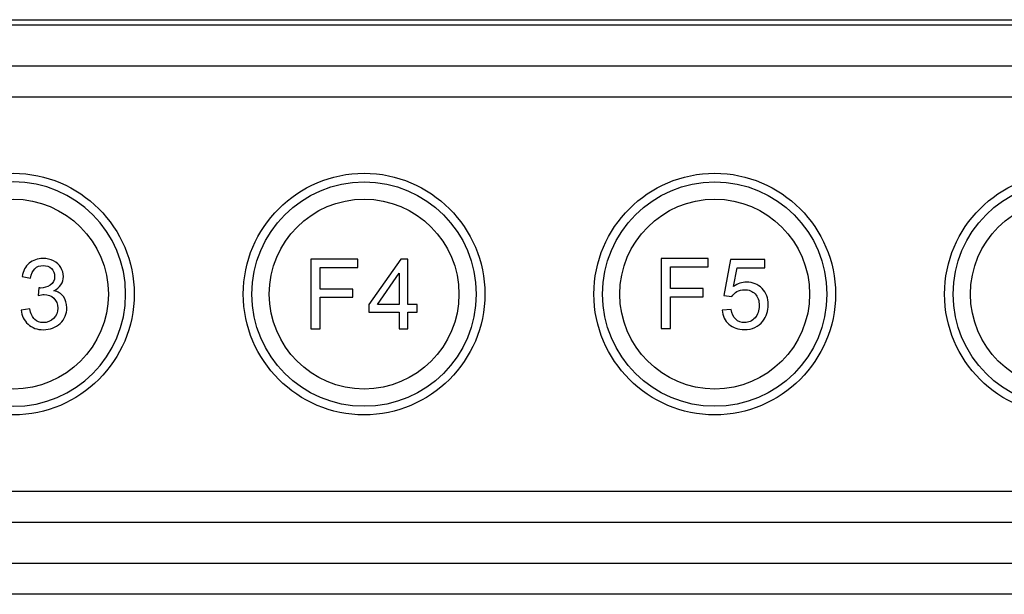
# Model space of a CAD drawing. Header units: millimetres. Extents: x 7180 to 8943, y -2677 to -1782.
# Tile 62 of 101: x 7345 to 7402, y -2129 to -2096. Entities that reach past the tile are written whole.
import ezdxf

# ---------------------------------------------------------------- set-up
doc = ezdxf.new("R2010")
doc.units = ezdxf.units.MM
doc.header["$LTSCALE"] = 3

msp = doc.modelspace()

# ---------------------------------------------------------------- linework, layer by layer
at = {"linetype": 'Continuous', "lineweight": 30}
for p, q in [((7286.496, -2096.014), (7463.496, -2096.014)), ((7286.496, -2096.314), (7463.496, -2096.314)), ((7466.436, -2098.714), (7283.556, -2098.714)), ((7466.436, -2100.501), (7283.556, -2100.501)), ((7283.556, -2123.326), (7466.436, -2123.326)), ((7283.556, -2125.114), (7466.436, -2125.114)), ((7486.282, -2127.514), (7263.71, -2127.514)), ((7484.494, -2129.301), (7265.497, -2129.301))]:
    msp.add_line(p, q, dxfattribs=at)
for points, knots in [([(7344.367, -2118.911), (7344.367, -2118.911), (7344.367, -2118.911), (7344.367, -2118.911), (7344.367, -2118.911), (7348.217, -2118.911), (7351.367, -2115.761), (7351.367, -2111.911), (7351.367, -2111.911), (7351.367, -2111.911), (7351.367, -2111.911), (7351.367, -2111.911), (7351.367, -2111.911), (7351.367, -2108.061), (7348.217, -2104.911), (7344.367, -2104.911), (7344.367, -2104.911), (7344.367, -2104.911), (7344.367, -2104.911), (7344.367, -2104.911), (7344.367, -2104.911), (7340.517, -2104.911), (7337.367, -2108.061), (7337.367, -2111.911), (7337.367, -2111.911), (7337.367, -2111.911), (7337.367, -2111.911), (7337.367, -2111.911), (7337.367, -2111.911), (7337.367, -2115.761), (7340.517, -2118.911), (7344.367, -2118.911)], [0, 0, 0, 0, 0.111111, 0.111111, 0.111111, 0.111111, 0.222222, 0.222222, 0.222222, 0.222222, 0.333333, 0.333333, 0.333333, 0.333333, 0.444444, 0.444444, 0.444444, 0.444444, 0.555556, 0.555556, 0.555556, 0.555556, 0.666667, 0.666667, 0.666667, 0.666667, 0.777778, 0.777778, 0.777778, 0.777778, 1, 1, 1, 1]), ([(7364.687, -2118.91), (7364.687, -2118.91), (7364.687, -2118.91), (7364.687, -2118.91), (7364.687, -2118.91), (7368.537, -2118.91), (7371.687, -2115.76), (7371.687, -2111.91), (7371.687, -2111.91), (7371.687, -2111.91), (7371.687, -2111.91), (7371.687, -2111.91), (7371.687, -2111.91), (7371.687, -2108.06), (7368.537, -2104.91), (7364.687, -2104.91), (7364.687, -2104.91), (7364.687, -2104.91), (7364.687, -2104.91), (7364.687, -2104.91), (7364.687, -2104.91), (7360.837, -2104.91), (7357.687, -2108.06), (7357.687, -2111.91), (7357.687, -2111.91), (7357.687, -2111.91), (7357.687, -2111.91), (7357.687, -2111.91), (7357.687, -2111.91), (7357.687, -2115.76), (7360.837, -2118.91), (7364.687, -2118.91)], [0, 0, 0, 0, 0.111111, 0.111111, 0.111111, 0.111111, 0.222222, 0.222222, 0.222222, 0.222222, 0.333333, 0.333333, 0.333333, 0.333333, 0.444444, 0.444444, 0.444444, 0.444444, 0.555556, 0.555556, 0.555556, 0.555556, 0.666667, 0.666667, 0.666667, 0.666667, 0.777778, 0.777778, 0.777778, 0.777778, 1, 1, 1, 1]), ([(7385.007, -2118.91), (7385.007, -2118.91), (7385.007, -2118.91), (7385.007, -2118.91), (7385.007, -2118.91), (7388.857, -2118.91), (7392.007, -2115.76), (7392.007, -2111.91), (7392.007, -2111.91), (7392.007, -2111.91), (7392.007, -2111.91), (7392.007, -2111.91), (7392.007, -2111.91), (7392.007, -2108.06), (7388.857, -2104.91), (7385.007, -2104.91), (7385.007, -2104.91), (7385.007, -2104.91), (7385.007, -2104.91), (7385.007, -2104.91), (7385.007, -2104.91), (7381.157, -2104.91), (7378.007, -2108.06), (7378.007, -2111.91), (7378.007, -2111.91), (7378.007, -2111.91), (7378.007, -2111.91), (7378.007, -2111.91), (7378.007, -2111.91), (7378.007, -2115.76), (7381.157, -2118.91), (7385.007, -2118.91)], [0, 0, 0, 0, 0.111111, 0.111111, 0.111111, 0.111111, 0.222222, 0.222222, 0.222222, 0.222222, 0.333333, 0.333333, 0.333333, 0.333333, 0.444444, 0.444444, 0.444444, 0.444444, 0.555556, 0.555556, 0.555556, 0.555556, 0.666667, 0.666667, 0.666667, 0.666667, 0.777778, 0.777778, 0.777778, 0.777778, 1, 1, 1, 1]), ([(7405.327, -2118.91), (7405.327, -2118.91), (7405.327, -2118.91), (7405.327, -2118.91), (7405.327, -2118.91), (7409.177, -2118.91), (7412.327, -2115.76), (7412.327, -2111.91), (7412.327, -2111.91), (7412.327, -2111.91), (7412.327, -2111.91), (7412.327, -2111.91), (7412.327, -2111.91), (7412.327, -2108.06), (7409.177, -2104.91), (7405.327, -2104.91), (7405.327, -2104.91), (7405.327, -2104.91), (7405.327, -2104.91), (7405.327, -2104.91), (7405.327, -2104.91), (7401.477, -2104.91), (7398.327, -2108.06), (7398.327, -2111.91), (7398.327, -2111.91), (7398.327, -2111.91), (7398.327, -2111.91), (7398.327, -2111.91), (7398.327, -2111.91), (7398.327, -2115.76), (7401.477, -2118.91), (7405.327, -2118.91)], [0, 0, 0, 0, 0.111111, 0.111111, 0.111111, 0.111111, 0.222222, 0.222222, 0.222222, 0.222222, 0.333333, 0.333333, 0.333333, 0.333333, 0.444444, 0.444444, 0.444444, 0.444444, 0.555556, 0.555556, 0.555556, 0.555556, 0.666667, 0.666667, 0.666667, 0.666667, 0.777778, 0.777778, 0.777778, 0.777778, 1, 1, 1, 1]), ([(7350.867, -2111.91), (7350.867, -2108.321), (7347.957, -2105.411), (7344.367, -2105.411), (7344.367, -2105.411), (7340.777, -2105.411), (7337.867, -2108.321), (7337.867, -2111.91), (7337.867, -2111.91), (7337.867, -2115.5), (7340.777, -2118.41), (7344.367, -2118.41), (7344.367, -2118.41), (7347.957, -2118.411), (7350.867, -2115.5), (7350.867, -2111.911)], [0, 0, 0, 0, 0.2, 0.2, 0.2, 0.2, 0.4, 0.4, 0.4, 0.4, 0.6, 0.6, 0.6, 0.6, 1, 1, 1, 1]), ([(7371.187, -2111.91), (7371.187, -2108.321), (7368.277, -2105.41), (7364.687, -2105.41), (7364.687, -2105.41), (7361.097, -2105.41), (7358.187, -2108.321), (7358.187, -2111.91), (7358.187, -2111.91), (7358.187, -2115.5), (7361.097, -2118.41), (7364.687, -2118.41), (7364.687, -2118.41), (7368.277, -2118.41), (7371.187, -2115.5), (7371.187, -2111.91)], [0, 0, 0, 0, 0.2, 0.2, 0.2, 0.2, 0.4, 0.4, 0.4, 0.4, 0.6, 0.6, 0.6, 0.6, 1, 1, 1, 1]), ([(7391.507, -2111.91), (7391.507, -2108.32), (7388.597, -2105.41), (7385.007, -2105.41), (7385.007, -2105.41), (7381.417, -2105.41), (7378.507, -2108.32), (7378.507, -2111.91), (7378.507, -2111.91), (7378.507, -2115.5), (7381.417, -2118.41), (7385.007, -2118.41), (7385.007, -2118.41), (7388.597, -2118.41), (7391.507, -2115.5), (7391.507, -2111.91)], [0, 0, 0, 0, 0.2, 0.2, 0.2, 0.2, 0.4, 0.4, 0.4, 0.4, 0.6, 0.6, 0.6, 0.6, 1, 1, 1, 1]), ([(7411.827, -2111.91), (7411.827, -2108.321), (7408.917, -2105.41), (7405.327, -2105.41), (7405.327, -2105.41), (7401.737, -2105.41), (7398.827, -2108.321), (7398.827, -2111.91), (7398.827, -2111.91), (7398.827, -2115.5), (7401.737, -2118.41), (7405.327, -2118.41), (7405.327, -2118.41), (7408.917, -2118.41), (7411.827, -2115.5), (7411.827, -2111.91)], [0, 0, 0, 0, 0.2, 0.2, 0.2, 0.2, 0.4, 0.4, 0.4, 0.4, 0.6, 0.6, 0.6, 0.6, 1, 1, 1, 1]), ([(7344.367, -2117.411), (7344.367, -2117.411), (7344.367, -2117.411), (7344.367, -2117.411), (7344.367, -2117.411), (7347.392, -2117.411), (7349.867, -2114.936), (7349.867, -2111.911), (7349.867, -2111.911), (7349.867, -2111.911), (7349.867, -2111.911), (7349.867, -2111.911), (7349.867, -2111.911), (7349.867, -2108.886), (7347.392, -2106.411), (7344.367, -2106.411), (7344.367, -2106.411), (7344.367, -2106.411), (7344.367, -2106.411), (7344.367, -2106.411), (7344.367, -2106.411), (7341.342, -2106.411), (7338.867, -2108.886), (7338.867, -2111.911), (7338.867, -2111.911), (7338.867, -2111.911), (7338.867, -2111.911), (7338.867, -2111.911), (7338.867, -2111.911), (7338.867, -2114.936), (7341.342, -2117.411), (7344.367, -2117.411)], [0, 0, 0, 0, 0.111111, 0.111111, 0.111111, 0.111111, 0.222222, 0.222222, 0.222222, 0.222222, 0.333333, 0.333333, 0.333333, 0.333333, 0.444444, 0.444444, 0.444444, 0.444444, 0.555556, 0.555556, 0.555556, 0.555556, 0.666667, 0.666667, 0.666667, 0.666667, 0.777778, 0.777778, 0.777778, 0.777778, 1, 1, 1, 1]), ([(7364.687, -2117.411), (7364.687, -2117.411), (7364.687, -2117.411), (7364.687, -2117.411), (7364.687, -2117.411), (7367.712, -2117.411), (7370.187, -2114.935), (7370.187, -2111.911), (7370.187, -2111.911), (7370.187, -2111.911), (7370.187, -2111.91), (7370.187, -2111.91), (7370.187, -2111.91), (7370.187, -2108.885), (7367.712, -2106.41), (7364.687, -2106.41), (7364.687, -2106.41), (7364.687, -2106.41), (7364.687, -2106.41), (7364.687, -2106.41), (7364.687, -2106.41), (7361.662, -2106.41), (7359.187, -2108.885), (7359.187, -2111.91), (7359.187, -2111.91), (7359.187, -2111.91), (7359.187, -2111.911), (7359.187, -2111.911), (7359.187, -2111.911), (7359.187, -2114.935), (7361.662, -2117.411), (7364.687, -2117.411)], [0, 0, 0, 0, 0.111111, 0.111111, 0.111111, 0.111111, 0.222222, 0.222222, 0.222222, 0.222222, 0.333333, 0.333333, 0.333333, 0.333333, 0.444444, 0.444444, 0.444444, 0.444444, 0.555556, 0.555556, 0.555556, 0.555556, 0.666667, 0.666667, 0.666667, 0.666667, 0.777778, 0.777778, 0.777778, 0.777778, 1, 1, 1, 1]), ([(7385.007, -2117.41), (7385.007, -2117.41), (7385.007, -2117.41), (7385.007, -2117.41), (7385.007, -2117.41), (7388.032, -2117.41), (7390.507, -2114.935), (7390.507, -2111.91), (7390.507, -2111.91), (7390.507, -2111.91), (7390.507, -2111.91), (7390.507, -2111.91), (7390.507, -2111.91), (7390.507, -2108.885), (7388.032, -2106.41), (7385.007, -2106.41), (7385.007, -2106.41), (7385.007, -2106.41), (7385.007, -2106.41), (7385.007, -2106.41), (7385.007, -2106.41), (7381.982, -2106.41), (7379.507, -2108.885), (7379.507, -2111.91), (7379.507, -2111.91), (7379.507, -2111.91), (7379.507, -2111.91), (7379.507, -2111.91), (7379.507, -2111.91), (7379.507, -2114.935), (7381.982, -2117.41), (7385.007, -2117.41)], [0, 0, 0, 0, 0.111111, 0.111111, 0.111111, 0.111111, 0.222222, 0.222222, 0.222222, 0.222222, 0.333333, 0.333333, 0.333333, 0.333333, 0.444444, 0.444444, 0.444444, 0.444444, 0.555556, 0.555556, 0.555556, 0.555556, 0.666667, 0.666667, 0.666667, 0.666667, 0.777778, 0.777778, 0.777778, 0.777778, 1, 1, 1, 1]), ([(7405.327, -2117.411), (7405.327, -2117.411), (7405.327, -2117.411), (7405.327, -2117.411), (7405.327, -2117.411), (7408.352, -2117.411), (7410.827, -2114.935), (7410.827, -2111.911), (7410.827, -2111.911), (7410.827, -2111.911), (7410.827, -2111.91), (7410.827, -2111.91), (7410.827, -2111.91), (7410.827, -2108.885), (7408.352, -2106.41), (7405.327, -2106.41), (7405.327, -2106.41), (7405.327, -2106.41), (7405.327, -2106.41), (7405.327, -2106.41), (7405.327, -2106.41), (7402.302, -2106.41), (7399.827, -2108.885), (7399.827, -2111.91), (7399.827, -2111.91), (7399.827, -2111.91), (7399.827, -2111.911), (7399.827, -2111.911), (7399.827, -2111.911), (7399.827, -2114.935), (7402.302, -2117.411), (7405.327, -2117.411)], [0, 0, 0, 0, 0.111111, 0.111111, 0.111111, 0.111111, 0.222222, 0.222222, 0.222222, 0.222222, 0.333333, 0.333333, 0.333333, 0.333333, 0.444444, 0.444444, 0.444444, 0.444444, 0.555556, 0.555556, 0.555556, 0.555556, 0.666667, 0.666667, 0.666667, 0.666667, 0.777778, 0.777778, 0.777778, 0.777778, 1, 1, 1, 1]), ([(7344.812, -2112.833), (7344.812, -2112.833), (7345.308, -2112.766), (7345.308, -2112.766), (7345.308, -2112.766), (7345.366, -2113.048), (7345.462, -2113.251), (7345.598, -2113.375), (7345.598, -2113.375), (7345.734, -2113.499), (7345.902, -2113.562), (7346.1, -2113.562), (7346.1, -2113.562), (7346.336, -2113.562), (7346.534, -2113.481), (7346.694, -2113.319), (7346.694, -2113.319), (7346.854, -2113.157), (7346.934, -2112.957), (7346.934, -2112.718), (7346.934, -2112.718), (7346.934, -2112.49), (7346.859, -2112.302), (7346.71, -2112.153), (7346.71, -2112.153), (7346.561, -2112.006), (7346.372, -2111.931), (7346.142, -2111.931), (7346.142, -2111.931), (7346.048, -2111.931), (7345.931, -2111.95), (7345.791, -2111.987), (7345.791, -2111.987), (7345.791, -2111.987), (7345.846, -2111.552), (7345.846, -2111.552), (7345.846, -2111.552), (7345.879, -2111.556), (7345.907, -2111.558), (7345.926, -2111.558), (7345.926, -2111.558), (7346.139, -2111.558), (7346.329, -2111.502), (7346.499, -2111.392), (7346.499, -2111.392), (7346.669, -2111.282), (7346.753, -2111.113), (7346.753, -2110.884), (7346.753, -2110.884), (7346.753, -2110.703), (7346.691, -2110.552), (7346.568, -2110.433), (7346.568, -2110.433), (7346.445, -2110.313), (7346.286, -2110.254), (7346.091, -2110.254), (7346.091, -2110.254), (7345.897, -2110.254), (7345.736, -2110.315), (7345.607, -2110.437), (7345.607, -2110.437), (7345.478, -2110.56), (7345.396, -2110.743), (7345.359, -2110.988), (7345.359, -2110.988), (7345.359, -2110.988), (7344.862, -2110.897), (7344.862, -2110.897), (7344.862, -2110.897), (7344.923, -2110.564), (7345.061, -2110.306), (7345.276, -2110.122), (7345.276, -2110.122), (7345.491, -2109.939), (7345.759, -2109.848), (7346.079, -2109.848), (7346.079, -2109.848), (7346.299, -2109.848), (7346.502, -2109.895), (7346.687, -2109.99), (7346.687, -2109.99), (7346.874, -2110.084), (7347.016, -2110.213), (7347.113, -2110.375), (7347.113, -2110.375), (7347.212, -2110.539), (7347.261, -2110.712), (7347.261, -2110.896), (7347.261, -2110.896), (7347.261, -2111.07), (7347.214, -2111.228), (7347.121, -2111.371), (7347.121, -2111.371), (7347.027, -2111.514), (7346.888, -2111.627), (7346.704, -2111.712), (7346.704, -2111.712), (7346.943, -2111.767), (7347.129, -2111.881), (7347.261, -2112.055), (7347.261, -2112.055), (7347.393, -2112.229), (7347.459, -2112.447), (7347.459, -2112.707), (7347.459, -2112.707), (7347.459, -2113.06), (7347.33, -2113.36), (7347.073, -2113.606), (7347.073, -2113.606), (7346.815, -2113.851), (7346.49, -2113.974), (7346.097, -2113.974), (7346.097, -2113.974), (7345.742, -2113.974), (7345.447, -2113.867), (7345.213, -2113.656), (7345.213, -2113.656), (7344.978, -2113.444), (7344.844, -2113.17), (7344.812, -2112.833)], [0, 0, 0, 0, 0.032258, 0.032258, 0.032258, 0.032258, 0.064516, 0.064516, 0.064516, 0.064516, 0.096774, 0.096774, 0.096774, 0.096774, 0.129032, 0.129032, 0.129032, 0.129032, 0.16129, 0.16129, 0.16129, 0.16129, 0.193548, 0.193548, 0.193548, 0.193548, 0.225806, 0.225806, 0.225806, 0.225806, 0.258065, 0.258065, 0.258065, 0.258065, 0.290323, 0.290323, 0.290323, 0.290323, 0.322581, 0.322581, 0.322581, 0.322581, 0.354839, 0.354839, 0.354839, 0.354839, 0.387097, 0.387097, 0.387097, 0.387097, 0.419355, 0.419355, 0.419355, 0.419355, 0.451613, 0.451613, 0.451613, 0.451613, 0.483871, 0.483871, 0.483871, 0.483871, 0.516129, 0.516129, 0.516129, 0.516129, 0.548387, 0.548387, 0.548387, 0.548387, 0.580645, 0.580645, 0.580645, 0.580645, 0.612903, 0.612903, 0.612903, 0.612903, 0.645161, 0.645161, 0.645161, 0.645161, 0.677419, 0.677419, 0.677419, 0.677419, 0.709677, 0.709677, 0.709677, 0.709677, 0.741935, 0.741935, 0.741935, 0.741935, 0.774194, 0.774194, 0.774194, 0.774194, 0.806452, 0.806452, 0.806452, 0.806452, 0.83871, 0.83871, 0.83871, 0.83871, 0.870968, 0.870968, 0.870968, 0.870968, 0.903226, 0.903226, 0.903226, 0.903226, 0.935484, 0.935484, 0.935484, 0.935484, 1, 1, 1, 1]), ([(7361.604, -2113.931), (7361.604, -2113.931), (7361.604, -2109.89), (7361.604, -2109.89), (7361.604, -2109.89), (7361.604, -2109.89), (7364.331, -2109.89), (7364.331, -2109.89), (7364.331, -2109.89), (7364.331, -2109.89), (7364.331, -2110.364), (7364.331, -2110.364), (7364.331, -2110.364), (7364.331, -2110.364), (7362.141, -2110.364), (7362.141, -2110.364), (7362.141, -2110.364), (7362.141, -2110.364), (7362.141, -2111.622), (7362.141, -2111.622), (7362.141, -2111.622), (7362.141, -2111.622), (7364.037, -2111.622), (7364.037, -2111.622), (7364.037, -2111.622), (7364.037, -2111.622), (7364.037, -2112.097), (7364.037, -2112.097), (7364.037, -2112.097), (7364.037, -2112.097), (7362.141, -2112.097), (7362.141, -2112.097), (7362.141, -2112.097), (7362.141, -2112.097), (7362.141, -2113.931), (7362.141, -2113.931), (7362.141, -2113.931), (7362.141, -2113.931), (7361.604, -2113.931), (7361.604, -2113.931)], [0, 0, 0, 0, 0.090909, 0.090909, 0.090909, 0.090909, 0.181818, 0.181818, 0.181818, 0.181818, 0.272727, 0.272727, 0.272727, 0.272727, 0.363636, 0.363636, 0.363636, 0.363636, 0.454545, 0.454545, 0.454545, 0.454545, 0.545455, 0.545455, 0.545455, 0.545455, 0.636364, 0.636364, 0.636364, 0.636364, 0.727273, 0.727273, 0.727273, 0.727273, 0.818182, 0.818182, 0.818182, 0.818182, 1, 1, 1, 1]), ([(7366.726, -2113.931), (7366.726, -2113.931), (7366.726, -2112.966), (7366.726, -2112.966), (7366.726, -2112.966), (7366.726, -2112.966), (7364.971, -2112.966), (7364.971, -2112.966), (7364.971, -2112.966), (7364.971, -2112.966), (7364.971, -2112.509), (7364.971, -2112.509), (7364.971, -2112.509), (7364.971, -2112.509), (7366.816, -2109.89), (7366.816, -2109.89), (7366.816, -2109.89), (7366.816, -2109.89), (7367.223, -2109.89), (7367.223, -2109.89), (7367.223, -2109.89), (7367.223, -2109.89), (7367.223, -2112.509), (7367.223, -2112.509), (7367.223, -2112.509), (7367.223, -2112.509), (7367.77, -2112.509), (7367.77, -2112.509), (7367.77, -2112.509), (7367.77, -2112.509), (7367.77, -2112.966), (7367.77, -2112.966), (7367.77, -2112.966), (7367.77, -2112.966), (7367.223, -2112.966), (7367.223, -2112.966), (7367.223, -2112.966), (7367.223, -2112.966), (7367.223, -2113.931), (7367.223, -2113.931), (7367.223, -2113.931), (7367.223, -2113.931), (7366.726, -2113.931), (7366.726, -2113.931)], [0, 0, 0, 0, 0.083333, 0.083333, 0.083333, 0.083333, 0.166667, 0.166667, 0.166667, 0.166667, 0.25, 0.25, 0.25, 0.25, 0.333333, 0.333333, 0.333333, 0.333333, 0.416667, 0.416667, 0.416667, 0.416667, 0.5, 0.5, 0.5, 0.5, 0.583333, 0.583333, 0.583333, 0.583333, 0.666667, 0.666667, 0.666667, 0.666667, 0.75, 0.75, 0.75, 0.75, 0.833333, 0.833333, 0.833333, 0.833333, 1, 1, 1, 1]), ([(7381.902, -2113.897), (7381.902, -2113.897), (7381.902, -2109.856), (7381.902, -2109.856), (7381.902, -2109.856), (7381.902, -2109.856), (7384.628, -2109.856), (7384.628, -2109.856), (7384.628, -2109.856), (7384.628, -2109.856), (7384.628, -2110.33), (7384.628, -2110.33), (7384.628, -2110.33), (7384.628, -2110.33), (7382.438, -2110.33), (7382.438, -2110.33), (7382.438, -2110.33), (7382.438, -2110.33), (7382.438, -2111.588), (7382.438, -2111.588), (7382.438, -2111.588), (7382.438, -2111.588), (7384.335, -2111.588), (7384.335, -2111.588), (7384.335, -2111.588), (7384.335, -2111.588), (7384.335, -2112.063), (7384.335, -2112.063), (7384.335, -2112.063), (7384.335, -2112.063), (7382.438, -2112.063), (7382.438, -2112.063), (7382.438, -2112.063), (7382.438, -2112.063), (7382.438, -2113.897), (7382.438, -2113.897), (7382.438, -2113.897), (7382.438, -2113.897), (7381.902, -2113.897), (7381.902, -2113.897)], [0, 0, 0, 0, 0.090909, 0.090909, 0.090909, 0.090909, 0.181818, 0.181818, 0.181818, 0.181818, 0.272727, 0.272727, 0.272727, 0.272727, 0.363636, 0.363636, 0.363636, 0.363636, 0.454545, 0.454545, 0.454545, 0.454545, 0.545455, 0.545455, 0.545455, 0.545455, 0.636364, 0.636364, 0.636364, 0.636364, 0.727273, 0.727273, 0.727273, 0.727273, 0.818182, 0.818182, 0.818182, 0.818182, 1, 1, 1, 1]), ([(7385.437, -2112.836), (7385.437, -2112.836), (7385.957, -2112.796), (7385.957, -2112.796), (7385.957, -2112.796), (7385.995, -2113.049), (7386.085, -2113.239), (7386.224, -2113.367), (7386.224, -2113.367), (7386.363, -2113.494), (7386.533, -2113.558), (7386.734, -2113.558), (7386.734, -2113.558), (7386.976, -2113.558), (7387.178, -2113.468), (7387.342, -2113.288), (7387.342, -2113.288), (7387.506, -2113.108), (7387.588, -2112.869), (7387.588, -2112.571), (7387.588, -2112.571), (7387.588, -2112.288), (7387.51, -2112.065), (7387.353, -2111.902), (7387.353, -2111.902), (7387.196, -2111.738), (7386.988, -2111.656), (7386.729, -2111.656), (7386.729, -2111.656), (7386.568, -2111.656), (7386.424, -2111.693), (7386.296, -2111.766), (7386.296, -2111.766), (7386.169, -2111.84), (7386.07, -2111.935), (7385.996, -2112.051), (7385.996, -2112.051), (7385.996, -2112.051), (7385.528, -2111.983), (7385.528, -2111.983), (7385.528, -2111.983), (7385.528, -2111.983), (7385.917, -2109.906), (7385.917, -2109.906), (7385.917, -2109.906), (7385.917, -2109.906), (7387.921, -2109.906), (7387.921, -2109.906), (7387.921, -2109.906), (7387.921, -2109.906), (7387.921, -2110.38), (7387.921, -2110.38), (7387.921, -2110.38), (7387.921, -2110.38), (7386.313, -2110.38), (7386.313, -2110.38), (7386.313, -2110.38), (7386.313, -2110.38), (7386.098, -2111.471), (7386.098, -2111.471), (7386.098, -2111.471), (7386.34, -2111.301), (7386.594, -2111.216), (7386.859, -2111.216), (7386.859, -2111.216), (7387.211, -2111.216), (7387.508, -2111.338), (7387.75, -2111.583), (7387.75, -2111.583), (7387.992, -2111.827), (7388.113, -2112.142), (7388.113, -2112.525), (7388.113, -2112.525), (7388.113, -2112.891), (7388.007, -2113.207), (7387.794, -2113.474), (7387.794, -2113.474), (7387.535, -2113.801), (7387.182, -2113.965), (7386.734, -2113.965), (7386.734, -2113.965), (7386.367, -2113.965), (7386.068, -2113.861), (7385.835, -2113.655), (7385.835, -2113.655), (7385.603, -2113.449), (7385.47, -2113.176), (7385.437, -2112.836)], [0, 0, 0, 0, 0.043478, 0.043478, 0.043478, 0.043478, 0.086957, 0.086957, 0.086957, 0.086957, 0.130435, 0.130435, 0.130435, 0.130435, 0.173913, 0.173913, 0.173913, 0.173913, 0.217391, 0.217391, 0.217391, 0.217391, 0.26087, 0.26087, 0.26087, 0.26087, 0.304348, 0.304348, 0.304348, 0.304348, 0.347826, 0.347826, 0.347826, 0.347826, 0.391304, 0.391304, 0.391304, 0.391304, 0.434783, 0.434783, 0.434783, 0.434783, 0.478261, 0.478261, 0.478261, 0.478261, 0.521739, 0.521739, 0.521739, 0.521739, 0.565217, 0.565217, 0.565217, 0.565217, 0.608696, 0.608696, 0.608696, 0.608696, 0.652174, 0.652174, 0.652174, 0.652174, 0.695652, 0.695652, 0.695652, 0.695652, 0.73913, 0.73913, 0.73913, 0.73913, 0.782609, 0.782609, 0.782609, 0.782609, 0.826087, 0.826087, 0.826087, 0.826087, 0.869565, 0.869565, 0.869565, 0.869565, 0.913043, 0.913043, 0.913043, 0.913043, 1, 1, 1, 1]), ([(7366.726, -2112.509), (7366.726, -2112.509), (7366.726, -2110.69), (7366.726, -2110.69), (7366.726, -2110.69), (7366.726, -2110.69), (7365.459, -2112.509), (7365.459, -2112.509), (7365.459, -2112.509), (7365.459, -2112.509), (7366.726, -2112.509), (7366.726, -2112.509)], [0, 0, 0, 0, 0.25, 0.25, 0.25, 0.25, 0.5, 0.5, 0.5, 0.5, 1, 1, 1, 1])]:
    msp.add_open_spline(points, degree=3, knots=knots, dxfattribs=at)

doc.saveas('drawing.dxf')
